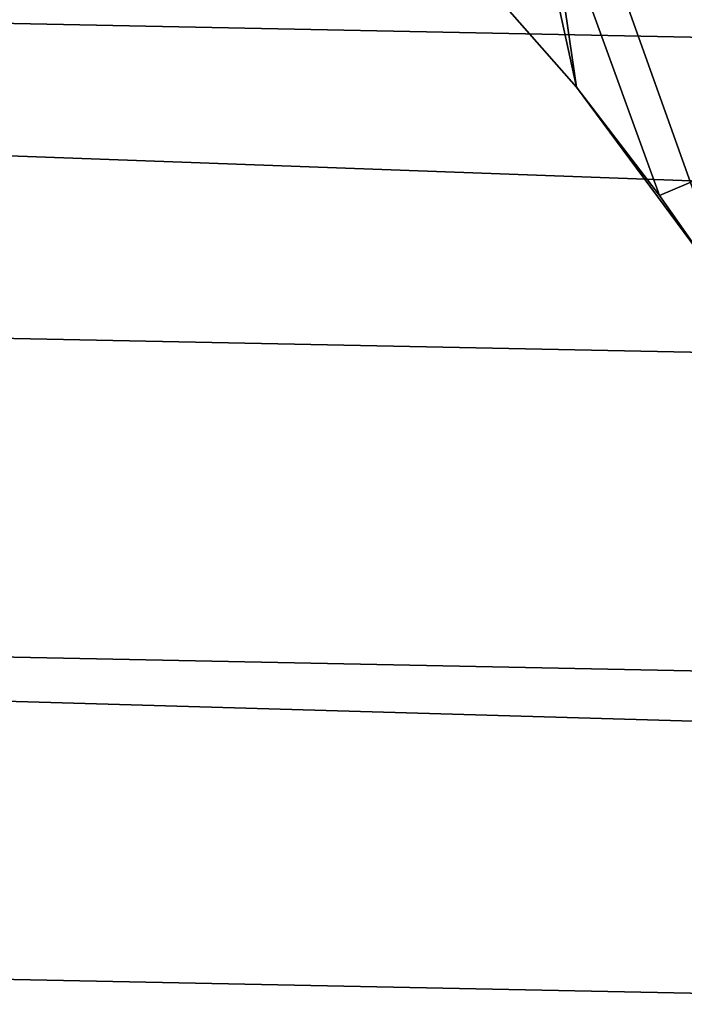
# Model space of a CAD drawing. Header units: metres. Extents: x -25 to 132, y -25 to 47.
# Tile 79 of 153: x 20.35 to 22.33, y 4.89 to 7.82. Entities that reach past the tile are written whole.
import ezdxf

# ---------------------------------------------------------------- set-up
doc = ezdxf.new("R2010")
doc.units = ezdxf.units.M
doc.layers.add('solid_12_061_031_XXX', color=7, linetype='CONTINUOUS')

msp = doc.modelspace()

# ---------------------------------------------------------------- linework, layer by layer
at = {"layer": 'solid_12_061_031_XXX'}
for points in [[(-22.5417, 9.598001), (22.909943, 8.682424), (23.241055, 7.752637), (-22.90999, 8.6823)], [(19.734591, 9.042076, 137.897537), (19.615767, 7.443896, 138.384827), (28.245926, 7.127742, 140.651291), (28.352051, 8.664985, 140.214264)], [(21.844063, 8.750419, 115.090927), (21.586826, 8.099665, 115.702789), (22.008465, 7.621965, 115.404785)], [(22.467213, 7.002383, 115.08802), (21.844063, 8.750419, 115.090927), (22.008465, 7.621965, 115.404785)], [(23.373991, 7.80338, 113.5177), (23.040827, 8.738224, 113.5177), (21.844063, 8.750419, 115.090927), (22.467213, 7.002383, 115.08802)], [(-22.90999, 8.6823), (23.241055, 7.752637), (23.534401, 6.810429), (-23.241096, 7.75251)], [(21.610756, 8.074328, 116.788963), (21.812466, 8.517506, 116.371117), (22.007881, 7.621965, 116.524933)], [(21.812466, 8.517506, 116.371117), (22.25499, 7.300352, 116.364601), (22.007881, 7.621965, 116.524933)], [(22.896116, 8.115783, 115.242714), (23.17499, 7.690835, 115.071045), (22.25499, 7.300352, 116.364601), (21.812466, 8.517506, 116.371117)], [(21.586826, 8.099665, 115.702789), (22.007881, 7.621965, 116.524933), (22.25499, 7.300352, 116.364601), (22.008465, 7.621965, 115.404785)], [(21.586826, 8.099665, 115.702789), (21.610756, 8.074328, 116.788963), (22.007881, 7.621965, 116.524933)], [(-23.241096, 7.75251), (23.534401, 6.810429), (23.789553, 5.857237), (-23.534437, 6.810306)], [(23.17499, 7.690835, 115.071045), (23.414196, 7.260462, 114.938034), (22.523949, 6.917637, 116.190666), (22.25499, 7.300352, 116.364601)], [(22.008465, 7.621965, 115.404785), (22.25499, 7.300352, 116.364601), (22.523949, 6.917637, 116.190666), (22.467213, 7.002383, 115.08802)], [(19.615767, 7.443896, 138.384827), (19.520662, 5.818537, 138.776947), (28.161058, 5.567864, 141.002716), (28.245926, 7.127742, 140.651291)], [(-23.534437, 6.810306), (23.789553, 5.857237), (24.006157, 4.894311), (-23.789581, 5.857118)], [(-23.789581, 5.857118), (24.006157, 4.894311), (24.183823, 3.923319), (-24.00618, 4.894193)], [(19.520662, 5.818537, 138.776947), (19.449606, 4.171854, 139.072693), (28.097706, 3.990195, 141.267746), (28.161058, 5.567864, 141.002716)]]:
    msp.add_3dface(points, dxfattribs=at)

doc.saveas('drawing.dxf')
